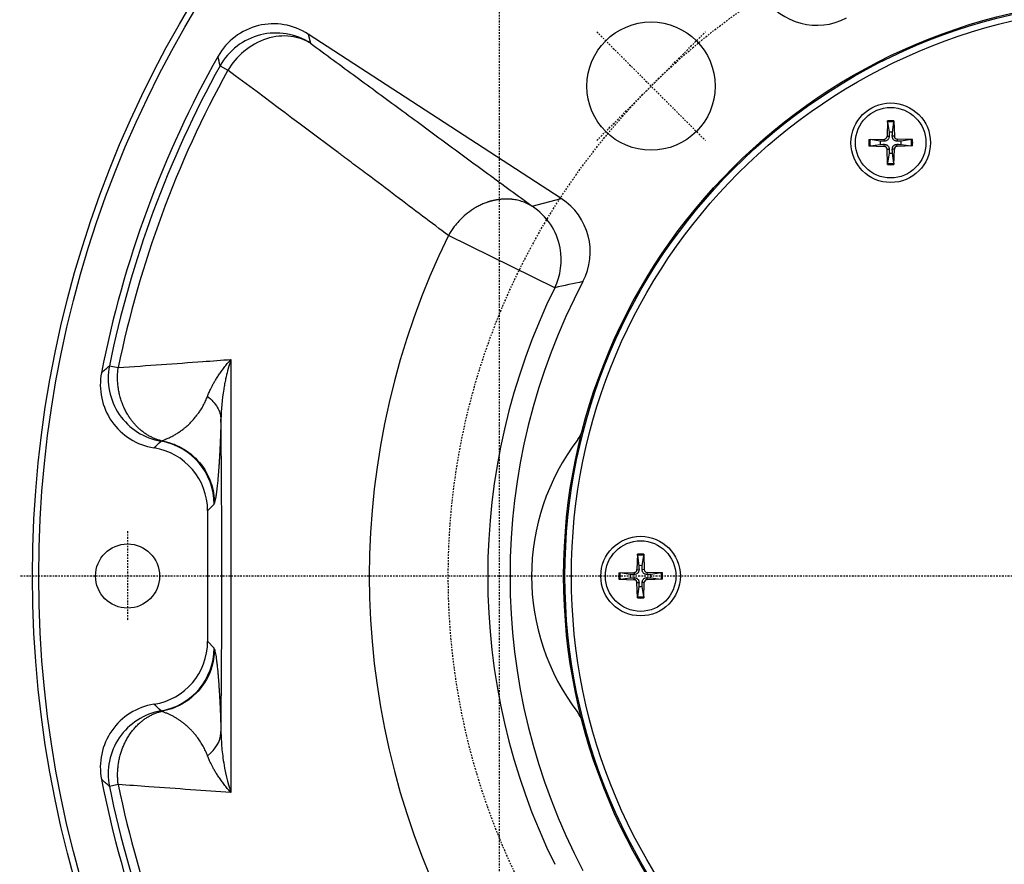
# Model space of a CAD drawing. Header units: millimetres. Extents: x 0 to 4378, y 0 to 2376.
# Tile 21 of 256: x 744 to 821, y 186 to 252. Entities that reach past the tile are written whole.
import ezdxf

# ---------------------------------------------------------------- set-up
doc = ezdxf.new("R2010")
doc.units = ezdxf.units.MM
doc.header["$LTSCALE"] = 0.2
doc.linetypes.add('CENTER2', pattern=[1.125, 0.75, -0.125, 0.125, -0.125])
doc.layers.add('02_Center Line', color=1, linetype='CENTER2')

# ---------------------------------------------------------------- blocks, each defined once
blk = doc.blocks.new('A$C59ad82da')
for p, q in [((-45.187, 29.428), (-64.915, 42.24)), ((-64.915, 42.24), (-64.739, 41.527)), ((-71.789, 39.768), (-71.176, 39.429)), ((-59.24, 37.485), (-59.24, 37.485)), ((-19.751, 35.469), (-19.784, 34.278)), ((-19.748, 35.378), (-19.63, 34.585)), ((-19.37, 34.585), (-19.252, 35.378)), ((-19.249, 35.469), (-19.216, 34.278)), ((-21.194, 34.026), (-20.003, 34.059)), ((-20.31, 33.905), (-21.103, 34.023)), ((-20.003, 34.059), (-19.998, 33.899)), ((-19.784, 34.278), (-19.624, 34.273)), ((-19.216, 34.278), (-19.376, 34.273)), ((-18.997, 34.059), (-19.002, 33.899)), ((-17.806, 34.026), (-18.997, 34.059)), ((-17.897, 34.023), (-18.69, 33.905)), ((-21.194, 33.524), (-20.003, 33.491)), ((-21.103, 33.527), (-20.31, 33.645)), ((-20.003, 33.491), (-19.998, 33.651)), ((-19.784, 33.272), (-19.624, 33.277)), ((-19.751, 32.081), (-19.784, 33.272)), ((-19.216, 33.272), (-19.376, 33.277)), ((-19.249, 32.081), (-19.216, 33.272)), ((-18.997, 33.491), (-19.002, 33.651)), ((-17.806, 33.524), (-18.997, 33.491)), ((-18.69, 33.645), (-17.897, 33.527)), ((-19.63, 32.965), (-19.748, 32.172)), ((-19.252, 32.172), (-19.37, 32.965)), ((-51.325, 31.667), (-51.325, 31.667)), ((-50.744, 31.242), (-50.744, 31.242)), ((-59.305, 30.545), (-59.305, 30.545)), ((-47.45, 28.822), (-45.187, 29.428)), ((-45.698, 22.465), (-53.984, 26.538)), ((-80.415, 16.391), (-79.728, 16.251)), ((-72.256, 5.609), (-72.76, 5.087)), ((-72.76, 5.087), (-72.76, -5.087)), ((-39.251, 1.694), (-39.284, 0.503)), ((-39.248, 1.603), (-39.13, 0.81)), ((-38.87, 0.81), (-38.752, 1.603)), ((-38.749, 1.694), (-38.716, 0.503)), ((-40.694, 0.251), (-39.503, 0.284)), ((-39.81, 0.13), (-40.603, 0.248)), ((-39.503, 0.284), (-39.498, 0.124)), ((-39.284, 0.503), (-39.124, 0.498)), ((-38.716, 0.503), (-38.876, 0.498)), ((-38.497, 0.284), (-38.502, 0.124)), ((-37.306, 0.251), (-38.497, 0.284)), ((-37.397, 0.248), (-38.19, 0.13)), ((-40.694, -0.251), (-39.503, -0.284)), ((-40.603, -0.248), (-39.81, -0.13)), ((-39.503, -0.284), (-39.498, -0.124)), ((-39.284, -0.503), (-39.124, -0.498)), ((-39.251, -1.694), (-39.284, -0.503)), ((-38.716, -0.503), (-38.876, -0.498)), ((-38.749, -1.694), (-38.716, -0.503)), ((-38.497, -0.284), (-38.502, -0.124)), ((-37.306, -0.251), (-38.497, -0.284)), ((-38.19, -0.13), (-37.397, -0.248)), ((-39.13, -0.81), (-39.248, -1.603)), ((-38.752, -1.603), (-38.87, -0.81)), ((-72.76, -5.087), (-72.256, -5.609)), ((-79.728, -16.251), (-80.415, -16.391))]:
    blk.add_line(p, q)
for centre, radius in [((0, 0), 86.413), ((0, 0), 85.93), ((0, 0), 45), ((0, 0), 44.9), ((0, 0), 44.4), ((-38.184, 38.184), 5), ((-19.5, 33.775), 3.1), ((-19.5, 33.775), 2.75), ((-39, 0), 3.1), ((-79, 0), 2.5), ((-39, 0), 2.75)]:
    blk.add_circle(centre, radius)
for centre, radius, start, end in [((-25.262, 47.897), 4.97, 213.03261, 297.77929), ((0, 0), 82.57, 150.6182, 168.93229), ((0, 0), 82.068, 151.01531, 168.47925), ((0, 0), 81.367, 151.01531, 168.47925), ((-19.5, 33.775), 1.713, 81.58153, 98.41847), ((-19.5, 33.775), 1.622, 81.19212, 98.80788), ((-19.5, 33.775), 0.82, 80.88542, 99.11458), ((-19.5, 33.775), 1.713, 171.58153, 188.41847), ((-19.5, 33.775), 1.622, 171.19212, 188.80788), ((-19.5, 33.775), 0.82, 170.88542, 189.11458), ((-20.009, 34.284), 0.225, 271.61203, 358.38797), ((-18.991, 34.284), 0.225, 181.61203, 268.38797), ((-19.5, 33.775), 0.82, 350.88542, 9.11458), ((-19.5, 33.775), 1.622, 351.19212, 8.80788), ((-19.5, 33.775), 1.713, 351.58153, 8.41847), ((-20.009, 33.266), 0.225, 1.61203, 88.38797), ((-18.991, 33.266), 0.225, 91.61203, 178.38797), ((-19.5, 33.775), 0.82, 260.88542, 279.11458), ((-19.5, 33.775), 1.713, 261.58153, 278.41847), ((-19.5, 33.775), 1.622, 261.19212, 278.80788), ((0, 0), 59.524, 148.38567, 148.38585), ((0, 0), 59.221, 148.40968, 148.40986), ((0, 0), 57.8, 148.52577, 148.52595), ((-47.897, 25.262), 4.97, 332.22055, 56.96715), ((0, 0), 60.154, 153.82129, 206.17871), ((0, 0), 50.921, 153.82133, 206.17867), ((0, 0), 49.18, 152.18922, 207.81079), ((-45.479, 11.859), 2, 322.54238, 345.3847), ((-30, 0), 17.5, 142.54238, 217.45762), ((-39, 0), 1.713, 81.58153, 98.41847), ((-39, 0), 1.622, 81.19212, 98.80788), ((-39, 0), 0.82, 80.88542, 99.11458), ((-39, 0), 1.713, 171.58153, 188.41847), ((-39, 0), 1.622, 171.19212, 188.80788), ((-39, 0), 0.82, 170.88542, 189.11458), ((-39.509, 0.509), 0.225, 271.61203, 358.38797), ((-38.491, 0.509), 0.225, 181.61203, 268.38797), ((-39, 0), 0.82, 350.88542, 9.11458), ((-39, 0), 1.622, 351.19212, 8.80788), ((-39, 0), 1.713, 351.58153, 8.41847), ((-39.509, -0.509), 0.225, 1.61203, 88.38797), ((-38.491, -0.509), 0.225, 91.61203, 178.38797), ((-39, 0), 0.82, 260.88542, 279.11458), ((-39, 0), 1.713, 261.58153, 278.41847), ((-39, 0), 1.622, 261.19212, 278.80788), ((-45.479, -11.859), 2, 14.6153, 37.45762), ((0, 0), 82.57, 191.06771, 209.3818), ((0, 0), 82.068, 191.52075, 208.98469), ((0, 0), 81.367, 191.52075, 208.98469)]:
    blk.add_arc(centre, radius, start, end)
for centre, major_axis, ratio, start_param, end_param in [((-67.618, 38.065), (1.196, -4.831), 0.998696, 2.323561, 3.956209), ((-67.444, 37.361), (-4.824, -1.195), 0.998696, 3.894357, 5.533927), ((-50.155, 24.656), (-1.287, 4.801), 0.998898, 4.636732, 5.444836), ((-50.155, 24.656), (-1.287, 4.801), 0.998898, 3.994175, 4.636732), ((-75.548, 15.399), (3.152, -3.843), 0.998487, 3.825198, 5.426038), ((-76.152, 14.903), (-3.849, -3.156), 0.998487, 5.403891, 7.008072), ((-77.733, 5.081), (-3.456, -3.581), 0.998738, 2.339016, 3.750307), ((-76.392, 15.399), (0, -4.898), 0.034899, 0.036209, 0.132584), ((-77.223, 5.609), (3.58, -3.448), 0.998735, 0.767172, 2.167233), ((-72.269, 15.399), (0, -9.796), 0.034899, 0.036224, 0.132585), ((-77.733, -5.081), (3.456, -3.581), 0.998738, 5.674471, 7.085762), ((-77.223, -5.609), (-3.58, -3.448), 0.998735, 0.97436, 2.37442), ((-72.269, -15.399), (0, 9.796), 0.034899, 6.150601, 6.246961), ((-76.152, -14.903), (-3.849, 3.156), 0.998487, 5.558299, 7.16248), ((-75.548, -15.399), (-3.152, -3.843), 0.998487, 3.99874, 5.59958), ((-76.392, -15.399), (0, 4.898), 0.034899, 6.150601, 6.246976), ((-76.686, -12.23), (4.968, 0.13), 0.600837, 5.604382, 6.239513)]:
    blk.add_ellipse(centre, major_axis=major_axis, ratio=ratio, start_param=start_param, end_param=end_param)
for points, knots in [([(-64.739, 41.527), (-65.171, 41.789), (-65.687, 41.989), (-66.866, 42.136), (-67.524, 42.077), (-68.801, 41.668), (-69.414, 41.319), (-70.448, 40.455), (-70.867, 39.944), (-71.176, 39.429)], [0, 0, 0, 0, 0.245459, 0.245459, 0.496973, 0.496973, 0.748486, 0.748486, 1, 1, 1, 1]), ([(-64.739, 41.527), (-63.533, 40.64), (-62.356, 39.776), (-61.209, 38.933), (-60.025, 38.062), (-58.872, 37.215), (-57.751, 36.391), (-56.566, 35.52), (-55.416, 34.675), (-54.302, 33.856), (-53.144, 33.005), (-52.024, 32.183), (-50.943, 31.388), (-49.73, 30.497), (-48.566, 29.642), (-47.45, 28.822)], [0, 0, 0, 0, 0.1807603, 0.1807603, 0.1807603, 0.3674743, 0.3674743, 0.3674743, 0.5648438, 0.5648438, 0.5648438, 0.7699887, 0.7699887, 0.7699887, 1, 1, 1, 1]), ([(-53.984, 26.538), (-55.296, 27.529), (-56.668, 28.563), (-58.819, 30.18), (-59.551, 30.73), (-60.671, 31.572), (-61.238, 31.996), (-61.908, 32.499), (-62.197, 32.716), (-62.391, 32.861), (-62.502, 32.945), (-65.232, 34.991), (-68.096, 37.131), (-71.176, 39.429)], [0, 0, 0, 0, 0.25, 0.25, 0.375, 0.375, 0.4375, 0.46875, 0.484375, 0.484375, 0.5, 0.5, 0.9999986, 0.9999986, 0.9999986, 0.9999986]), ([(-19.748, 35.378), (-19.749, 35.383), (-19.75, 35.39), (-19.751, 35.406), (-19.751, 35.418), (-19.751, 35.441), (-19.751, 35.456), (-19.751, 35.469)], [0.03461835, 0.03461835, 0.03461835, 0.03461835, 0.03765262, 0.03765262, 0.04141077, 0.04141077, 0.04522071, 0.04522071, 0.04522071, 0.04522071]), ([(-19.249, 35.469), (-19.249, 35.456), (-19.249, 35.441), (-19.249, 35.418), (-19.249, 35.406), (-19.25, 35.39), (-19.251, 35.383), (-19.252, 35.378)], [0.01516537, 0.01516537, 0.01516537, 0.01516537, 0.01897531, 0.01897531, 0.02273345, 0.02273345, 0.02576772, 0.02576772, 0.02576772, 0.02576772]), ([(-21.194, 34.026), (-21.181, 34.026), (-21.166, 34.026), (-21.143, 34.026), (-21.131, 34.026), (-21.115, 34.025), (-21.108, 34.024), (-21.103, 34.023)], [0.01516537, 0.01516537, 0.01516537, 0.01516537, 0.01897531, 0.01897531, 0.02273345, 0.02273345, 0.02576772, 0.02576772, 0.02576772, 0.02576772]), ([(-19.624, 34.273), (-19.624, 34.233), (-19.63, 34.193), (-19.649, 34.131), (-19.66, 34.103), (-19.691, 34.051), (-19.71, 34.026), (-19.751, 33.985), (-19.776, 33.966), (-19.828, 33.935), (-19.856, 33.924), (-19.918, 33.905), (-19.958, 33.899), (-19.998, 33.899)], [0.17143637, 0.17143637, 0.17143637, 0.17143637, 0.18383716, 0.18383716, 0.19255902, 0.19255902, 0.20128088, 0.20128088, 0.21000275, 0.21000275, 0.21872461, 0.21872461, 0.2311254, 0.2311254, 0.2311254, 0.2311254]), ([(-19.002, 33.899), (-19.042, 33.899), (-19.082, 33.905), (-19.144, 33.924), (-19.172, 33.935), (-19.224, 33.966), (-19.249, 33.985), (-19.29, 34.026), (-19.309, 34.051), (-19.34, 34.103), (-19.351, 34.131), (-19.37, 34.193), (-19.376, 34.233), (-19.376, 34.273)], [0.17143637, 0.17143637, 0.17143637, 0.17143637, 0.18383716, 0.18383716, 0.19255902, 0.19255902, 0.20128088, 0.20128088, 0.21000275, 0.21000275, 0.21872461, 0.21872461, 0.2311254, 0.2311254, 0.2311254, 0.2311254]), ([(-17.897, 34.023), (-17.892, 34.024), (-17.885, 34.025), (-17.869, 34.026), (-17.857, 34.026), (-17.834, 34.026), (-17.819, 34.026), (-17.806, 34.026)], [0.03461835, 0.03461835, 0.03461835, 0.03461835, 0.03765262, 0.03765262, 0.04141077, 0.04141077, 0.04522071, 0.04522071, 0.04522071, 0.04522071]), ([(-21.103, 33.527), (-21.108, 33.526), (-21.115, 33.525), (-21.131, 33.524), (-21.143, 33.524), (-21.166, 33.524), (-21.181, 33.524), (-21.194, 33.524)], [0.03461835, 0.03461835, 0.03461835, 0.03461835, 0.03765262, 0.03765262, 0.04141077, 0.04141077, 0.04522071, 0.04522071, 0.04522071, 0.04522071]), ([(-19.998, 33.651), (-19.958, 33.651), (-19.918, 33.645), (-19.856, 33.626), (-19.828, 33.615), (-19.776, 33.584), (-19.751, 33.565), (-19.71, 33.524), (-19.691, 33.499), (-19.66, 33.447), (-19.649, 33.419), (-19.63, 33.357), (-19.624, 33.317), (-19.624, 33.277)], [0.17143637, 0.17143637, 0.17143637, 0.17143637, 0.18383716, 0.18383716, 0.19255902, 0.19255902, 0.20128088, 0.20128088, 0.21000275, 0.21000275, 0.21872461, 0.21872461, 0.2311254, 0.2311254, 0.2311254, 0.2311254]), ([(-19.376, 33.277), (-19.376, 33.317), (-19.37, 33.357), (-19.351, 33.419), (-19.34, 33.447), (-19.309, 33.499), (-19.29, 33.524), (-19.249, 33.565), (-19.224, 33.584), (-19.172, 33.615), (-19.144, 33.626), (-19.082, 33.645), (-19.042, 33.651), (-19.002, 33.651)], [0.17143637, 0.17143637, 0.17143637, 0.17143637, 0.18383716, 0.18383716, 0.19255902, 0.19255902, 0.20128088, 0.20128088, 0.21000275, 0.21000275, 0.21872461, 0.21872461, 0.2311254, 0.2311254, 0.2311254, 0.2311254]), ([(-17.806, 33.524), (-17.819, 33.524), (-17.834, 33.524), (-17.857, 33.524), (-17.869, 33.524), (-17.885, 33.525), (-17.892, 33.526), (-17.897, 33.527)], [0.01516537, 0.01516537, 0.01516537, 0.01516537, 0.01897531, 0.01897531, 0.02273345, 0.02273345, 0.02576772, 0.02576772, 0.02576772, 0.02576772]), ([(-19.751, 32.081), (-19.751, 32.094), (-19.751, 32.109), (-19.751, 32.132), (-19.751, 32.144), (-19.75, 32.16), (-19.749, 32.167), (-19.748, 32.172)], [0.01516537, 0.01516537, 0.01516537, 0.01516537, 0.01897531, 0.01897531, 0.02273345, 0.02273345, 0.02576772, 0.02576772, 0.02576772, 0.02576772]), ([(-19.252, 32.172), (-19.251, 32.167), (-19.25, 32.16), (-19.249, 32.144), (-19.249, 32.132), (-19.249, 32.109), (-19.249, 32.094), (-19.249, 32.081)], [0.03461835, 0.03461835, 0.03461835, 0.03461835, 0.03765262, 0.03765262, 0.04141077, 0.04141077, 0.04522071, 0.04522071, 0.04522071, 0.04522071]), ([(-47.45, 28.822), (-47.52, 28.864), (-47.59, 28.904), (-47.66, 28.941), (-47.731, 28.978), (-47.801, 29.012), (-47.871, 29.044), (-47.942, 29.076), (-48.013, 29.105), (-48.082, 29.132), (-48.153, 29.159), (-48.223, 29.183), (-48.292, 29.205), (-48.363, 29.227), (-48.432, 29.247), (-48.5, 29.265), (-48.57, 29.282), (-48.637, 29.298), (-48.703, 29.311), (-48.771, 29.324), (-48.837, 29.335), (-48.901, 29.345), (-48.919, 29.347), (-48.937, 29.35), (-48.955, 29.352), (-48.97, 29.354), (-48.984, 29.356), (-48.996, 29.357), (-49.003, 29.358), (-49.01, 29.359), (-49.017, 29.36), (-49.022, 29.36), (-49.028, 29.361), (-49.034, 29.362), (-49.046, 29.363), (-49.059, 29.364), (-49.074, 29.366), (-49.087, 29.367), (-49.101, 29.368), (-49.118, 29.37), (-49.122, 29.37), (-49.126, 29.371), (-49.131, 29.371), (-49.229, 29.379), (-49.326, 29.384), (-49.422, 29.385), (-49.521, 29.386), (-49.62, 29.384), (-49.717, 29.379), (-49.815, 29.373), (-49.912, 29.364), (-50.008, 29.353), (-50.106, 29.341), (-50.202, 29.326), (-50.297, 29.308), (-50.385, 29.292), (-50.472, 29.273), (-50.557, 29.252), (-50.585, 29.245), (-50.611, 29.238), (-50.637, 29.231), (-50.665, 29.224), (-50.693, 29.216), (-50.72, 29.208), (-50.746, 29.201), (-50.771, 29.193), (-50.798, 29.185), (-50.824, 29.178), (-50.85, 29.169), (-50.877, 29.161), (-50.904, 29.152), (-50.931, 29.143), (-50.959, 29.133), (-50.968, 29.13), (-50.976, 29.127), (-50.985, 29.124), (-51.092, 29.087), (-51.197, 29.046), (-51.3, 29.002), (-51.406, 28.956), (-51.509, 28.908), (-51.61, 28.856), (-51.714, 28.803), (-51.815, 28.747), (-51.914, 28.688), (-52.015, 28.628), (-52.114, 28.565), (-52.21, 28.499), (-52.403, 28.368), (-52.586, 28.225), (-52.758, 28.072), (-53.043, 27.819), (-53.3, 27.539), (-53.529, 27.237), (-53.603, 27.139), (-53.674, 27.039), (-53.743, 26.936), (-53.81, 26.835), (-53.874, 26.731), (-53.935, 26.625), (-53.951, 26.596), (-53.967, 26.567), (-53.984, 26.538)], [0, 0, 0, 0, 0.0279219, 0.0279219, 0.0279219, 0.0564103, 0.0564103, 0.0564103, 0.0854965, 0.0854965, 0.0854965, 0.1152135, 0.1152135, 0.1152135, 0.145937, 0.145937, 0.145937, 0.177269, 0.177269, 0.177269, 0.2095148, 0.2095148, 0.2095148, 0.21875, 0.21875, 0.21875, 0.2265625, 0.2265625, 0.2265625, 0.2307265, 0.2307265, 0.2307265, 0.2343165, 0.2343165, 0.2343165, 0.2416894, 0.2416894, 0.2416894, 0.2482666, 0.2482666, 0.2482666, 0.25, 0.25, 0.25, 0.2865688, 0.2865688, 0.2865688, 0.3243016, 0.3243016, 0.3243016, 0.3623605, 0.3623605, 0.3623605, 0.4013546, 0.4013546, 0.4013546, 0.4375, 0.4375, 0.4375, 0.4493204, 0.4493204, 0.4493204, 0.4619903, 0.4619903, 0.4619903, 0.4739426, 0.4739426, 0.4739426, 0.4856145, 0.4856145, 0.4856145, 0.4967215, 0.4967215, 0.4967215, 0.5, 0.5, 0.5, 0.5404071, 0.5404071, 0.5404071, 0.5816855, 0.5816855, 0.5816855, 0.623876, 0.623876, 0.623876, 0.6670063, 0.6670063, 0.6670063, 0.7532128, 0.7532128, 0.7532128, 0.8959008, 0.8959008, 0.8959008, 0.9421389, 0.9421389, 0.9421389, 0.9876515, 0.9876515, 0.9876515, 0.9999998, 0.9999998, 0.9999998, 0.9999998]), ([(-76.369, 10.543), (-76.463, 10.567), (-76.555, 10.594), (-76.645, 10.624), (-76.737, 10.655), (-76.826, 10.688), (-76.914, 10.725), (-77.003, 10.762), (-77.09, 10.803), (-77.174, 10.845), (-77.264, 10.891), (-77.352, 10.94), (-77.437, 10.991), (-77.52, 11.041), (-77.6, 11.093), (-77.677, 11.148), (-77.756, 11.203), (-77.832, 11.26), (-77.905, 11.319), (-77.98, 11.379), (-78.051, 11.441), (-78.12, 11.504), (-78.191, 11.569), (-78.259, 11.635), (-78.323, 11.703), (-78.389, 11.771), (-78.452, 11.841), (-78.512, 11.911), (-78.573, 11.984), (-78.632, 12.057), (-78.687, 12.13), (-78.731, 12.188), (-78.773, 12.246), (-78.813, 12.305), (-78.827, 12.324), (-78.839, 12.343), (-78.852, 12.361), (-78.864, 12.38), (-78.876, 12.398), (-78.888, 12.416), (-78.9, 12.434), (-78.911, 12.452), (-78.923, 12.471), (-78.935, 12.489), (-78.947, 12.508), (-78.959, 12.529), (-78.971, 12.548), (-78.983, 12.568), (-78.996, 12.59), (-79.003, 12.6), (-79.009, 12.611), (-79.016, 12.623), (-79.076, 12.724), (-79.132, 12.827), (-79.185, 12.932), (-79.238, 13.039), (-79.288, 13.147), (-79.335, 13.257), (-79.382, 13.369), (-79.426, 13.482), (-79.465, 13.597), (-79.506, 13.716), (-79.543, 13.835), (-79.576, 13.956), (-79.61, 14.079), (-79.64, 14.203), (-79.665, 14.327), (-79.691, 14.453), (-79.712, 14.58), (-79.729, 14.708), (-79.747, 14.836), (-79.76, 14.965), (-79.769, 15.094), (-79.777, 15.223), (-79.782, 15.352), (-79.782, 15.481), (-79.782, 15.609), (-79.778, 15.737), (-79.77, 15.866), (-79.762, 15.995), (-79.749, 16.123), (-79.73, 16.251)], [0.000012, 0.000012, 0.000012, 0.000012, 0.0368039, 0.0368039, 0.0368039, 0.0741982, 0.0741982, 0.0741982, 0.1122075, 0.1122075, 0.1122075, 0.152869, 0.152869, 0.152869, 0.1925642, 0.1925642, 0.1925642, 0.2329226, 0.2329226, 0.2329226, 0.2739719, 0.2739719, 0.2739719, 0.3161685, 0.3161685, 0.3161685, 0.359018, 0.359018, 0.359018, 0.4029771, 0.4029771, 0.4029771, 0.4375, 0.4375, 0.4375, 0.4491078, 0.4491078, 0.4491078, 0.4610609, 0.4610609, 0.4610609, 0.4728275, 0.4728275, 0.4728275, 0.4841927, 0.4841927, 0.4841927, 0.4947881, 0.4947881, 0.4947881, 0.5, 0.5, 0.5, 0.5457849, 0.5457849, 0.5457849, 0.5926845, 0.5926845, 0.5926845, 0.6407655, 0.6407655, 0.6407655, 0.6906838, 0.6906838, 0.6906838, 0.7416112, 0.7416112, 0.7416112, 0.7933026, 0.7933026, 0.7933026, 0.845422, 0.845422, 0.845422, 0.8971499, 0.8971499, 0.8971499, 0.948575, 0.948575, 0.948575, 0.9999999, 0.9999999, 0.9999999, 0.9999999]), ([(-79.73, 16.251), (-77.443, 16.411), (-75.247, 16.568), (-73.139, 16.72), (-72.398, 16.774), (-71.668, 16.827), (-70.951, 16.88)], [0.0000037, 0.0000037, 0.0000037, 0.0000037, 0.7398075, 0.7398075, 0.7398075, 0.9999984, 0.9999984, 0.9999984, 0.9999984]), ([(-72.77, 14.003), (-72.759, 14.033), (-72.746, 14.066), (-72.731, 14.102), (-72.717, 14.14), (-72.7, 14.181), (-72.681, 14.226), (-72.662, 14.272), (-72.641, 14.322), (-72.617, 14.375), (-72.592, 14.43), (-72.565, 14.488), (-72.536, 14.55), (-72.505, 14.614), (-72.472, 14.682), (-72.435, 14.753), (-72.399, 14.823), (-72.359, 14.898), (-72.316, 14.976), (-72.273, 15.052), (-72.227, 15.133), (-72.176, 15.218), (-72.127, 15.301), (-72.074, 15.387), (-72.016, 15.478), (-71.959, 15.566), (-71.899, 15.658), (-71.833, 15.753), (-71.77, 15.845), (-71.703, 15.94), (-71.631, 16.038), (-71.56, 16.134), (-71.485, 16.233), (-71.405, 16.335), (-71.328, 16.434), (-71.246, 16.536), (-71.159, 16.64), (-71.093, 16.718), (-71.025, 16.798), (-70.952, 16.878)], [0.0000112, 0.0000112, 0.0000112, 0.0000112, 0.0806792, 0.0806792, 0.0806792, 0.1622761, 0.1622761, 0.1622761, 0.2446685, 0.2446685, 0.2446685, 0.3275606, 0.3275606, 0.3275606, 0.4116151, 0.4116151, 0.4116151, 0.4933961, 0.4933961, 0.4933961, 0.573845, 0.573845, 0.573845, 0.6526415, 0.6526415, 0.6526415, 0.729624, 0.729624, 0.729624, 0.8038124, 0.8038124, 0.8038124, 0.8764831, 0.8764831, 0.8764831, 0.94689, 0.94689, 0.94689, 0.9996945, 0.9996945, 0.9996945, 0.9996945]), ([(-70.951, 16.88), (-71.013, 16.677), (-71.102, 16.383), (-71.251, 15.803), (-71.303, 15.587), (-71.38, 15.228), (-71.406, 15.103), (-71.456, 14.842), (-71.487, 14.665), (-71.638, 13.756), (-71.709, 12.975), (-71.719, 12.23)], [0.000008, 0.000008, 0.000008, 0.000008, 0.25, 0.25, 0.375, 0.375, 0.4375, 0.4375, 0.5, 0.5, 1, 1, 1, 1]), ([(-70.951, 16.88), (-70.948, 16.274), (-70.948, 15.672), (-70.948, 14.509), (-70.948, 13.949), (-70.948, 12.847), (-70.948, 12.304), (-70.948, 11.24), (-70.948, 10.718), (-70.948, 9.726), (-70.948, 9.255), (-70.948, 8.322), (-70.948, 7.858), (-70.948, 6.923), (-70.948, 6.451), (-70.949, 5.486), (-70.949, 4.992), (-70.949, 4.02), (-70.949, 3.542), (-70.949, 2.587), (-70.949, 2.11), (-70.949, 1.162), (-70.949, 0.69), (-70.949, 0.156), (-70.949, 0.094), (-70.949, 0.031), (-70.949, 0.031), (-70.949, -0.476), (-70.949, -0.983), (-70.949, -1.999), (-70.949, -2.509), (-70.949, -3.533), (-70.949, -4.047), (-70.949, -5.074), (-70.949, -5.587), (-70.948, -6.612), (-70.948, -7.123), (-70.948, -7.994), (-70.948, -8.354), (-70.948, -9.267), (-70.948, -9.82), (-70.948, -10.946), (-70.948, -11.518), (-70.948, -12.676), (-70.948, -13.262), (-70.948, -14.454), (-70.948, -15.062), (-70.948, -16.073), (-70.949, -16.476), (-70.951, -16.88)], [0.0000003, 0.0000003, 0.0000003, 0.0000003, 0.0532441, 0.0532441, 0.1031193, 0.1031193, 0.1516495, 0.1516495, 0.1984609, 0.1984609, 0.2407133, 0.2407133, 0.282243, 0.282243, 0.3243217, 0.3243217, 0.3682383, 0.3682383, 0.4106729, 0.4106729, 0.4528676, 0.4528676, 0.4944855, 0.4944855, 0.4999881, 0.5, 0.5, 0.5, 0.544728, 0.544728, 0.589874, 0.589874, 0.6354275, 0.6354275, 0.6810602, 0.6810602, 0.7265649, 0.7265649, 0.7587231, 0.7587231, 0.8080748, 0.8080748, 0.8590422, 0.8590422, 0.9110048, 0.9110048, 0.9646374, 0.9646374, 0.9999996, 0.9999996, 0.9999996, 0.9999996]), ([(-76.369, 10.543), (-76.262, 10.578), (-76.159, 10.615), (-76.059, 10.655), (-75.956, 10.695), (-75.857, 10.737), (-75.761, 10.782), (-75.663, 10.827), (-75.568, 10.874), (-75.476, 10.923), (-75.382, 10.974), (-75.291, 11.026), (-75.202, 11.08), (-75.113, 11.134), (-75.027, 11.19), (-74.944, 11.247), (-74.859, 11.305), (-74.777, 11.363), (-74.699, 11.423), (-74.674, 11.442), (-74.649, 11.461), (-74.624, 11.48), (-74.592, 11.506), (-74.56, 11.532), (-74.529, 11.557), (-74.513, 11.57), (-74.498, 11.583), (-74.483, 11.595), (-74.476, 11.601), (-74.471, 11.605), (-74.466, 11.609), (-74.462, 11.613), (-74.457, 11.617), (-74.45, 11.623), (-74.446, 11.626), (-74.442, 11.63), (-74.437, 11.634), (-74.331, 11.725), (-74.23, 11.819), (-74.133, 11.915), (-74.034, 12.013), (-73.94, 12.113), (-73.851, 12.215), (-73.76, 12.319), (-73.674, 12.425), (-73.592, 12.532), (-73.573, 12.557), (-73.555, 12.582), (-73.537, 12.606), (-73.474, 12.691), (-73.414, 12.777), (-73.357, 12.863), (-73.282, 12.977), (-73.212, 13.092), (-73.146, 13.207), (-73.08, 13.324), (-73.018, 13.442), (-72.961, 13.561), (-72.903, 13.681), (-72.85, 13.801), (-72.802, 13.921), (-72.791, 13.949), (-72.781, 13.976), (-72.77, 14.003)], [0.0000587, 0.0000587, 0.0000587, 0.0000587, 0.0656977, 0.0656977, 0.0656977, 0.1325153, 0.1325153, 0.1325153, 0.2005047, 0.2005047, 0.2005047, 0.27035, 0.27035, 0.27035, 0.3413126, 0.3413126, 0.3413126, 0.4139728, 0.4139728, 0.4139728, 0.4375, 0.4375, 0.4375, 0.46875, 0.46875, 0.46875, 0.484375, 0.484375, 0.484375, 0.4911311, 0.4911311, 0.4911311, 0.4969688, 0.4969688, 0.4969688, 0.5, 0.5, 0.5, 0.5666052, 0.5666052, 0.5666052, 0.6339497, 0.6339497, 0.6339497, 0.702054, 0.702054, 0.702054, 0.7175954, 0.7175954, 0.7175954, 0.7709393, 0.7709393, 0.7709393, 0.841022, 0.841022, 0.841022, 0.9118185, 0.9118185, 0.9118185, 0.9836616, 0.9836616, 0.9836616, 1, 1, 1, 1]), ([(-72.77, 14.003), (-72.612, 13.878), (-72.468, 13.746), (-72.211, 13.463), (-72.099, 13.313), (-71.917, 13.004), (-71.847, 12.845), (-71.752, 12.534), (-71.728, 12.381), (-71.719, 12.23)], [0.000235, 0.000235, 0.000235, 0.000235, 0.2483571, 0.2483571, 0.5027065, 0.5027065, 0.7571248, 0.7571248, 1, 1, 1, 1]), ([(-71.719, 12.23), (-71.719, 12.224), (-71.719, 12.218), (-71.719, 12.212), (-71.723, 12.067), (-71.727, 11.924), (-71.731, 11.784), (-71.736, 11.642), (-71.74, 11.503), (-71.745, 11.366), (-71.749, 11.227), (-71.754, 11.091), (-71.759, 10.956), (-71.764, 10.828), (-71.768, 10.701), (-71.773, 10.576), (-71.778, 10.455), (-71.783, 10.335), (-71.789, 10.218), (-71.794, 10.105), (-71.799, 9.994), (-71.804, 9.884), (-71.805, 9.859), (-71.807, 9.833), (-71.808, 9.808), (-71.809, 9.782), (-71.811, 9.755), (-71.812, 9.727), (-71.813, 9.701), (-71.815, 9.673), (-71.816, 9.647), (-71.818, 9.618), (-71.819, 9.59), (-71.82, 9.564), (-71.822, 9.542), (-71.823, 9.52), (-71.824, 9.501), (-71.824, 9.499), (-71.824, 9.497), (-71.824, 9.494), (-71.831, 9.372), (-71.838, 9.251), (-71.845, 9.132), (-71.851, 9.022), (-71.858, 8.914), (-71.865, 8.808), (-71.871, 8.706), (-71.878, 8.605), (-71.885, 8.506), (-71.892, 8.412), (-71.898, 8.32), (-71.905, 8.229), (-71.909, 8.186), (-71.912, 8.143), (-71.915, 8.1), (-71.917, 8.07), (-71.92, 8.04), (-71.922, 8.009), (-71.925, 7.978), (-71.927, 7.948), (-71.93, 7.917), (-71.932, 7.886), (-71.935, 7.855), (-71.937, 7.825), (-71.94, 7.794), (-71.943, 7.763), (-71.945, 7.734), (-71.947, 7.71), (-71.949, 7.687), (-71.951, 7.666), (-71.952, 7.653), (-71.953, 7.64), (-71.954, 7.627), (-71.968, 7.476), (-71.981, 7.332), (-71.995, 7.196), (-72.002, 7.127), (-72.009, 7.06), (-72.016, 6.994), (-72.02, 6.955), (-72.025, 6.916), (-72.029, 6.877), (-72.034, 6.836), (-72.039, 6.796), (-72.043, 6.757), (-72.048, 6.719), (-72.052, 6.682), (-72.057, 6.646), (-72.062, 6.608), (-72.066, 6.572), (-72.071, 6.537), (-72.076, 6.502), (-72.08, 6.468), (-72.085, 6.437), (-72.098, 6.34), (-72.112, 6.249), (-72.126, 6.164), (-72.14, 6.08), (-72.154, 6.003), (-72.169, 5.931), (-72.183, 5.861), (-72.197, 5.796), (-72.211, 5.737), (-72.215, 5.721), (-72.219, 5.705), (-72.224, 5.689)], [0, 0, 0, 0, 0.0014855, 0.0014855, 0.0014855, 0.0372207, 0.0372207, 0.0372207, 0.0732442, 0.0732442, 0.0732442, 0.1096207, 0.1096207, 0.1096207, 0.144471, 0.144471, 0.144471, 0.1784504, 0.1784504, 0.1784504, 0.2111019, 0.2111019, 0.2111019, 0.21875, 0.21875, 0.21875, 0.2265625, 0.2265625, 0.2265625, 0.2342987, 0.2342987, 0.2342987, 0.2427024, 0.2427024, 0.2427024, 0.25, 0.25, 0.25, 0.2508725, 0.2508725, 0.2508725, 0.2975294, 0.2975294, 0.2975294, 0.3403203, 0.3403203, 0.3403203, 0.381094, 0.381094, 0.381094, 0.4194077, 0.4194077, 0.4194077, 0.4375, 0.4375, 0.4375, 0.4500681, 0.4500681, 0.4500681, 0.4626543, 0.4626543, 0.4626543, 0.4754439, 0.4754439, 0.4754439, 0.4890069, 0.4890069, 0.4890069, 0.5, 0.5, 0.5, 0.5066558, 0.5066558, 0.5066558, 0.5852739, 0.5852739, 0.5852739, 0.625, 0.625, 0.625, 0.6491089, 0.6491089, 0.6491089, 0.6743317, 0.6743317, 0.6743317, 0.6988679, 0.6988679, 0.6988679, 0.724434, 0.724434, 0.724434, 0.75, 0.75, 0.75, 0.8275691, 0.8275691, 0.8275691, 0.9040489, 0.9040489, 0.9040489, 0.9790784, 0.9790784, 0.9790784, 0.9999997, 0.9999997, 0.9999997, 0.9999997]), ([(-71.719, -12.23), (-71.712, -11.598), (-71.705, -10.967), (-71.699, -10.335), (-71.696, -9.96), (-71.693, -9.586), (-71.689, -9.211), (-71.688, -9.004), (-71.686, -8.799), (-71.684, -8.594), (-71.683, -8.46), (-71.682, -8.327), (-71.681, -8.194), (-71.68, -7.992), (-71.678, -7.791), (-71.677, -7.588), (-71.675, -7.387), (-71.674, -7.184), (-71.673, -6.981), (-71.671, -6.78), (-71.67, -6.577), (-71.669, -6.372), (-71.669, -6.313), (-71.668, -6.253), (-71.668, -6.193), (-71.665, -5.674), (-71.662, -5.155), (-71.66, -4.637), (-71.658, -4.125), (-71.656, -3.614), (-71.655, -3.105), (-71.653, -2.586), (-71.652, -2.069), (-71.651, -1.553), (-71.65, -1.037), (-71.65, -0.522), (-71.65, -0.009), (-71.65, 0.004), (-71.65, 0.017), (-71.65, 0.03), (-71.65, 0.456), (-71.65, 0.882), (-71.651, 1.31), (-71.651, 1.737), (-71.652, 2.164), (-71.653, 2.593), (-71.654, 2.753), (-71.654, 2.912), (-71.655, 3.072), (-71.655, 3.279), (-71.656, 3.488), (-71.656, 3.697), (-71.657, 3.906), (-71.658, 4.117), (-71.659, 4.327), (-71.66, 4.538), (-71.661, 4.749), (-71.662, 4.96), (-71.663, 5.172), (-71.664, 5.384), (-71.665, 5.594), (-71.666, 5.792), (-71.667, 5.989), (-71.668, 6.184), (-71.671, 6.652), (-71.674, 7.12), (-71.677, 7.587), (-71.678, 7.812), (-71.68, 8.036), (-71.682, 8.26), (-71.686, 8.805), (-71.69, 9.351), (-71.695, 9.896), (-71.7, 10.445), (-71.706, 10.995), (-71.712, 11.544), (-71.714, 11.773), (-71.716, 12.002), (-71.719, 12.23)], [0, 0, 0, 0, 0.078451, 0.078451, 0.078451, 0.125, 0.125, 0.125, 0.1506964, 0.1506964, 0.1506964, 0.1674348, 0.1674348, 0.1674348, 0.1927885, 0.1927885, 0.1927885, 0.2179776, 0.2179776, 0.2179776, 0.2428056, 0.2428056, 0.2428056, 0.25, 0.25, 0.25, 0.3125, 0.3125, 0.3125, 0.3743262, 0.3743262, 0.3743262, 0.4371631, 0.4371631, 0.4371631, 0.5, 0.5, 0.5, 0.5015656, 0.5015656, 0.5015656, 0.5536573, 0.5536573, 0.5536573, 0.6056328, 0.6056328, 0.6056328, 0.625, 0.625, 0.625, 0.6500519, 0.6500519, 0.6500519, 0.6751593, 0.6751593, 0.6751593, 0.700363, 0.700363, 0.700363, 0.7258569, 0.7258569, 0.7258569, 0.75, 0.75, 0.75, 0.8079784, 0.8079784, 0.8079784, 0.8357855, 0.8357855, 0.8357855, 0.9034563, 0.9034563, 0.9034563, 0.9716202, 0.9716202, 0.9716202, 1, 1, 1, 1]), ([(-76.369, 10.543), (-75.846, 10.451), (-75.306, 10.275), (-74.276, 9.708), (-73.79, 9.316), (-72.997, 8.379), (-72.691, 7.837), (-72.311, 6.747), (-72.233, 6.205), (-72.224, 5.689)], [0.0000006, 0.0000006, 0.0000006, 0.0000006, 0.2483937, 0.2483937, 0.5028229, 0.5028229, 0.7572521, 0.7572521, 1, 1, 1, 1]), ([(-39.248, 1.603), (-39.249, 1.608), (-39.25, 1.615), (-39.251, 1.631), (-39.251, 1.643), (-39.251, 1.666), (-39.251, 1.681), (-39.251, 1.694)], [0.03461835, 0.03461835, 0.03461835, 0.03461835, 0.03765262, 0.03765262, 0.04141077, 0.04141077, 0.04522071, 0.04522071, 0.04522071, 0.04522071]), ([(-38.749, 1.694), (-38.749, 1.681), (-38.749, 1.666), (-38.749, 1.643), (-38.749, 1.631), (-38.75, 1.615), (-38.751, 1.608), (-38.752, 1.603)], [0.01516537, 0.01516537, 0.01516537, 0.01516537, 0.01897531, 0.01897531, 0.02273345, 0.02273345, 0.02576772, 0.02576772, 0.02576772, 0.02576772]), ([(-40.694, 0.251), (-40.681, 0.251), (-40.666, 0.251), (-40.643, 0.251), (-40.631, 0.251), (-40.615, 0.25), (-40.608, 0.249), (-40.603, 0.248)], [0.01516537, 0.01516537, 0.01516537, 0.01516537, 0.01897531, 0.01897531, 0.02273345, 0.02273345, 0.02576772, 0.02576772, 0.02576772, 0.02576772]), ([(-39.124, 0.498), (-39.124, 0.458), (-39.13, 0.418), (-39.149, 0.356), (-39.16, 0.328), (-39.191, 0.276), (-39.21, 0.251), (-39.251, 0.21), (-39.276, 0.191), (-39.328, 0.16), (-39.356, 0.149), (-39.418, 0.13), (-39.458, 0.124), (-39.498, 0.124)], [0.17143637, 0.17143637, 0.17143637, 0.17143637, 0.18383716, 0.18383716, 0.19255902, 0.19255902, 0.20128088, 0.20128088, 0.21000275, 0.21000275, 0.21872461, 0.21872461, 0.2311254, 0.2311254, 0.2311254, 0.2311254]), ([(-38.502, 0.124), (-38.542, 0.124), (-38.582, 0.13), (-38.644, 0.149), (-38.672, 0.16), (-38.724, 0.191), (-38.749, 0.21), (-38.79, 0.251), (-38.809, 0.276), (-38.84, 0.328), (-38.851, 0.356), (-38.87, 0.418), (-38.876, 0.458), (-38.876, 0.498)], [0.17143637, 0.17143637, 0.17143637, 0.17143637, 0.18383716, 0.18383716, 0.19255902, 0.19255902, 0.20128088, 0.20128088, 0.21000275, 0.21000275, 0.21872461, 0.21872461, 0.2311254, 0.2311254, 0.2311254, 0.2311254]), ([(-37.397, 0.248), (-37.392, 0.249), (-37.385, 0.25), (-37.369, 0.251), (-37.357, 0.251), (-37.334, 0.251), (-37.319, 0.251), (-37.306, 0.251)], [0.03461835, 0.03461835, 0.03461835, 0.03461835, 0.03765262, 0.03765262, 0.04141077, 0.04141077, 0.04522071, 0.04522071, 0.04522071, 0.04522071]), ([(-40.603, -0.248), (-40.608, -0.249), (-40.615, -0.25), (-40.631, -0.251), (-40.643, -0.251), (-40.666, -0.251), (-40.681, -0.251), (-40.694, -0.251)], [0.03461835, 0.03461835, 0.03461835, 0.03461835, 0.03765262, 0.03765262, 0.04141077, 0.04141077, 0.04522071, 0.04522071, 0.04522071, 0.04522071]), ([(-39.498, -0.124), (-39.458, -0.124), (-39.418, -0.13), (-39.356, -0.149), (-39.328, -0.16), (-39.276, -0.191), (-39.251, -0.21), (-39.21, -0.251), (-39.191, -0.276), (-39.16, -0.328), (-39.149, -0.356), (-39.13, -0.418), (-39.124, -0.458), (-39.124, -0.498)], [0.17143637, 0.17143637, 0.17143637, 0.17143637, 0.18383716, 0.18383716, 0.19255902, 0.19255902, 0.20128088, 0.20128088, 0.21000275, 0.21000275, 0.21872461, 0.21872461, 0.2311254, 0.2311254, 0.2311254, 0.2311254]), ([(-38.876, -0.498), (-38.876, -0.458), (-38.87, -0.418), (-38.851, -0.356), (-38.84, -0.328), (-38.809, -0.276), (-38.79, -0.251), (-38.749, -0.21), (-38.724, -0.191), (-38.672, -0.16), (-38.644, -0.149), (-38.582, -0.13), (-38.542, -0.124), (-38.502, -0.124)], [0.17143637, 0.17143637, 0.17143637, 0.17143637, 0.18383716, 0.18383716, 0.19255902, 0.19255902, 0.20128088, 0.20128088, 0.21000275, 0.21000275, 0.21872461, 0.21872461, 0.2311254, 0.2311254, 0.2311254, 0.2311254]), ([(-37.306, -0.251), (-37.319, -0.251), (-37.334, -0.251), (-37.357, -0.251), (-37.369, -0.251), (-37.385, -0.25), (-37.392, -0.249), (-37.397, -0.248)], [0.01516537, 0.01516537, 0.01516537, 0.01516537, 0.01897531, 0.01897531, 0.02273345, 0.02273345, 0.02576772, 0.02576772, 0.02576772, 0.02576772]), ([(-39.251, -1.694), (-39.251, -1.681), (-39.251, -1.666), (-39.251, -1.643), (-39.251, -1.631), (-39.25, -1.615), (-39.249, -1.608), (-39.248, -1.603)], [0.01516537, 0.01516537, 0.01516537, 0.01516537, 0.01897531, 0.01897531, 0.02273345, 0.02273345, 0.02576772, 0.02576772, 0.02576772, 0.02576772]), ([(-38.752, -1.603), (-38.751, -1.608), (-38.75, -1.615), (-38.749, -1.631), (-38.749, -1.643), (-38.749, -1.666), (-38.749, -1.681), (-38.749, -1.694)], [0.03461835, 0.03461835, 0.03461835, 0.03461835, 0.03765262, 0.03765262, 0.04141077, 0.04141077, 0.04522071, 0.04522071, 0.04522071, 0.04522071]), ([(-72.224, -5.689), (-72.234, -6.198), (-72.309, -6.73), (-72.679, -7.811), (-72.98, -8.353), (-73.764, -9.292), (-74.246, -9.687), (-75.283, -10.267), (-75.835, -10.453), (-76.369, -10.544)], [0, 0, 0, 0, 0.2389511, 0.2389511, 0.492634, 0.492634, 0.746317, 0.746317, 0.9999999, 0.9999999, 0.9999999, 0.9999999]), ([(-72.224, -5.689), (-72.21, -5.739), (-72.197, -5.794), (-72.185, -5.854), (-72.171, -5.916), (-72.158, -5.983), (-72.145, -6.056), (-72.132, -6.131), (-72.118, -6.212), (-72.105, -6.298), (-72.092, -6.388), (-72.078, -6.485), (-72.065, -6.588), (-72.051, -6.692), (-72.038, -6.803), (-72.024, -6.921), (-72.011, -7.039), (-71.998, -7.164), (-71.985, -7.295), (-71.978, -7.365), (-71.972, -7.436), (-71.965, -7.508), (-71.963, -7.525), (-71.962, -7.541), (-71.961, -7.557), (-71.959, -7.573), (-71.958, -7.589), (-71.956, -7.606), (-71.955, -7.621), (-71.953, -7.638), (-71.952, -7.655), (-71.951, -7.664), (-71.95, -7.673), (-71.95, -7.682), (-71.942, -7.766), (-71.935, -7.85), (-71.928, -7.935), (-71.921, -8.021), (-71.914, -8.108), (-71.908, -8.196), (-71.901, -8.287), (-71.894, -8.379), (-71.887, -8.472), (-71.881, -8.567), (-71.874, -8.663), (-71.868, -8.76), (-71.861, -8.861), (-71.855, -8.962), (-71.849, -9.065), (-71.844, -9.132), (-71.84, -9.2), (-71.837, -9.267), (-71.835, -9.289), (-71.834, -9.309), (-71.833, -9.329), (-71.832, -9.348), (-71.831, -9.368), (-71.83, -9.388), (-71.829, -9.407), (-71.828, -9.427), (-71.826, -9.448), (-71.825, -9.466), (-71.824, -9.485), (-71.823, -9.506), (-71.817, -9.619), (-71.811, -9.737), (-71.805, -9.855), (-71.8, -9.976), (-71.794, -10.098), (-71.788, -10.223), (-71.783, -10.35), (-71.777, -10.479), (-71.772, -10.611), (-71.766, -10.748), (-71.761, -10.887), (-71.756, -11.028), (-71.751, -11.172), (-71.746, -11.318), (-71.741, -11.467), (-71.736, -11.619), (-71.732, -11.773), (-71.727, -11.93), (-71.724, -12.029), (-71.722, -12.129), (-71.719, -12.23)], [0, 0, 0, 0, 0.0652266, 0.0652266, 0.0652266, 0.1329463, 0.1329463, 0.1329463, 0.203262, 0.203262, 0.203262, 0.2772264, 0.2772264, 0.2772264, 0.3526435, 0.3526435, 0.3526435, 0.4286967, 0.4286967, 0.4286967, 0.46875, 0.46875, 0.46875, 0.4780474, 0.4780474, 0.4780474, 0.4873015, 0.4873015, 0.4873015, 0.4959162, 0.4959162, 0.4959162, 0.5, 0.5, 0.5, 0.5366696, 0.5366696, 0.5366696, 0.5737614, 0.5737614, 0.5737614, 0.6121983, 0.6121983, 0.6121983, 0.6514679, 0.6514679, 0.6514679, 0.6921979, 0.6921979, 0.6921979, 0.71875, 0.71875, 0.71875, 0.7270685, 0.7270685, 0.7270685, 0.7353855, 0.7353855, 0.7353855, 0.7431483, 0.7431483, 0.7431483, 0.7496986, 0.7496986, 0.7496986, 0.7855296, 0.7855296, 0.7855296, 0.8217406, 0.8217406, 0.8217406, 0.8587094, 0.8587094, 0.8587094, 0.8968941, 0.8968941, 0.8968941, 0.9356911, 0.9356911, 0.9356911, 0.9751294, 0.9751294, 0.9751294, 1, 1, 1, 1]), ([(-79.728, -16.251), (-79.743, -16.14), (-79.754, -16.029), (-79.77, -15.805), (-79.775, -15.693), (-79.778, -15.468), (-79.777, -15.355), (-79.767, -15.127), (-79.758, -15.013), (-79.735, -14.786), (-79.72, -14.672), (-79.683, -14.446), (-79.662, -14.333), (-79.612, -14.11), (-79.584, -13.999), (-79.521, -13.78), (-79.487, -13.672), (-79.412, -13.459), (-79.371, -13.354), (-79.283, -13.147), (-79.237, -13.046), (-79.146, -12.862), (-79.102, -12.78), (-79.025, -12.644), (-78.994, -12.592), (-78.93, -12.489), (-78.898, -12.438), (-78.832, -12.339), (-78.798, -12.29), (-78.73, -12.195), (-78.695, -12.148), (-78.624, -12.056), (-78.588, -12.011), (-78.515, -11.923), (-78.478, -11.879), (-78.402, -11.794), (-78.364, -11.752), (-78.285, -11.669), (-78.245, -11.629), (-78.163, -11.549), (-78.121, -11.51), (-78.054, -11.449), (-78.029, -11.427), (-77.935, -11.347), (-77.864, -11.289), (-77.717, -11.178), (-77.641, -11.125), (-77.486, -11.023), (-77.406, -10.974), (-77.244, -10.883), (-77.162, -10.84), (-76.994, -10.76), (-76.908, -10.723), (-76.733, -10.655), (-76.645, -10.624), (-76.494, -10.577), (-76.432, -10.56), (-76.369, -10.544)], [0.0000002, 0.0000002, 0.0000002, 0.0000002, 0.0445649, 0.0445649, 0.089974, 0.089974, 0.1361296, 0.1361296, 0.1831541, 0.1831541, 0.2304339, 0.2304339, 0.2777526, 0.2777526, 0.324896, 0.324896, 0.3714488, 0.3714488, 0.4174954, 0.4174954, 0.4626387, 0.4626387, 0.5, 0.5, 0.5249878, 0.5249878, 0.5505078, 0.5505078, 0.5767095, 0.5767095, 0.6032267, 0.6032267, 0.6299445, 0.6299445, 0.6567274, 0.6567274, 0.6833277, 0.6833277, 0.7096914, 0.7096914, 0.7355272, 0.7355272, 0.75, 0.75, 0.7893793, 0.7893793, 0.8280773, 0.8280773, 0.8661225, 0.8661225, 0.9032396, 0.9032396, 0.9398483, 0.9398483, 0.975709, 0.975709, 1, 1, 1, 1]), ([(-72.77, -14.004), (-72.794, -13.94), (-72.819, -13.876), (-72.872, -13.751), (-72.899, -13.689), (-72.955, -13.566), (-72.984, -13.506), (-73.044, -13.387), (-73.075, -13.328), (-73.138, -13.212), (-73.171, -13.155), (-73.238, -13.042), (-73.273, -12.986), (-73.345, -12.875), (-73.381, -12.82), (-73.455, -12.714), (-73.491, -12.663), (-73.588, -12.531), (-73.649, -12.452), (-73.761, -12.316), (-73.81, -12.258), (-73.874, -12.185), (-73.888, -12.17), (-73.956, -12.095), (-74.011, -12.036), (-74.129, -11.917), (-74.191, -11.857), (-74.287, -11.767), (-74.32, -11.737), (-74.362, -11.699), (-74.372, -11.691), (-74.391, -11.674), (-74.401, -11.666), (-74.416, -11.652), (-74.423, -11.646), (-74.427, -11.642), (-74.49, -11.589), (-74.555, -11.535), (-74.687, -11.43), (-74.754, -11.379), (-74.89, -11.281), (-74.959, -11.234), (-75.098, -11.142), (-75.168, -11.098), (-75.311, -11.013), (-75.383, -10.972), (-75.527, -10.895), (-75.599, -10.858), (-75.745, -10.788), (-75.819, -10.754), (-75.97, -10.689), (-76.048, -10.658), (-76.202, -10.6), (-76.278, -10.574), (-76.36, -10.547), (-76.365, -10.545), (-76.369, -10.544)], [0.0000001, 0.0000001, 0.0000001, 0.0000001, 0.0380554, 0.0380554, 0.0750644, 0.0750644, 0.1112461, 0.1112461, 0.146453, 0.146453, 0.1812369, 0.1812369, 0.2156184, 0.2156184, 0.25, 0.25, 0.2820453, 0.2820453, 0.3326277, 0.3326277, 0.3705646, 0.3705646, 0.380635, 0.380635, 0.4205825, 0.4205825, 0.4626241, 0.4626241, 0.484375, 0.484375, 0.4897296, 0.4897296, 0.4952368, 0.4952368, 0.5, 0.5, 0.5, 0.5652318, 0.5652318, 0.6270302, 0.6270302, 0.6859628, 0.6859628, 0.7424722, 0.7424722, 0.7969, 0.7969, 0.8486031, 0.8486031, 0.8990152, 0.8990152, 0.9495076, 0.9495076, 0.9972788, 0.9972788, 1, 1, 1, 1]), ([(-71.719, -12.23), (-71.715, -12.512), (-71.702, -12.846), (-71.654, -13.428), (-71.633, -13.636), (-71.579, -14.079), (-71.55, -14.284), (-71.318, -15.683), (-71.082, -16.462), (-70.951, -16.88)], [0, 0, 0, 0, 0.25, 0.25, 0.375, 0.375, 0.5, 0.5, 0.9999871, 0.9999871, 0.9999871, 0.9999871]), ([(-70.952, -16.878), (-71.049, -16.771), (-71.138, -16.665), (-71.223, -16.562), (-71.31, -16.456), (-71.392, -16.353), (-71.469, -16.253), (-71.547, -16.151), (-71.621, -16.051), (-71.69, -15.955), (-71.761, -15.856), (-71.828, -15.761), (-71.889, -15.669), (-71.953, -15.574), (-72.011, -15.484), (-72.066, -15.397), (-72.122, -15.307), (-72.174, -15.221), (-72.222, -15.139), (-72.27, -15.055), (-72.315, -14.976), (-72.356, -14.901), (-72.397, -14.825), (-72.434, -14.753), (-72.468, -14.685), (-72.503, -14.617), (-72.534, -14.553), (-72.562, -14.494), (-72.59, -14.434), (-72.615, -14.379), (-72.637, -14.328), (-72.66, -14.277), (-72.68, -14.23), (-72.697, -14.187), (-72.715, -14.144), (-72.73, -14.106), (-72.744, -14.071), (-72.753, -14.047), (-72.762, -14.024), (-72.77, -14.004)], [0.0003051, 0.0003051, 0.0003051, 0.0003051, 0.070692, 0.070692, 0.070692, 0.1430316, 0.1430316, 0.1430316, 0.2171337, 0.2171337, 0.2171337, 0.2930775, 0.2930775, 0.2930775, 0.3708759, 0.3708759, 0.3708759, 0.4512564, 0.4512564, 0.4512564, 0.5328549, 0.5328549, 0.5328549, 0.6152358, 0.6152358, 0.6152358, 0.6979061, 0.6979061, 0.6979061, 0.7801922, 0.7801922, 0.7801922, 0.8619677, 0.8619677, 0.8619677, 0.9427669, 0.9427669, 0.9427669, 0.9999999, 0.9999999, 0.9999999, 0.9999999]), ([(-70.951, -16.88), (-72.994, -16.73), (-75.128, -16.576), (-77.35, -16.419), (-78.132, -16.363), (-78.924, -16.307), (-79.728, -16.251)], [0.000002, 0.000002, 0.000002, 0.000002, 0.7398071, 0.7398071, 0.7398071, 0.9999969, 0.9999969, 0.9999969, 0.9999969])]:
    blk.add_open_spline(points, degree=3, knots=knots)
for points in [[(-71.789, 39.768), (-71.844, 40.015), (-71.897, 40.263), (-71.949, 40.511)], [(-43.5, 22.945), (-44.231, 22.803), (-44.963, 22.643), (-45.698, 22.465)], [(-81.034, 15.851), (-80.828, 16.032), (-80.622, 16.212), (-80.415, 16.391)], [(-76.943, 9.992), (-76.758, 10.163), (-76.572, 10.333), (-76.386, 10.504)], [(-76.386, -10.504), (-76.572, -10.333), (-76.758, -10.163), (-76.943, -9.992)], [(-80.415, -16.391), (-80.622, -16.212), (-80.828, -16.032), (-81.034, -15.851)]]:
    blk.add_open_spline(points, degree=3)
for points, weights in [([(-19.63, 34.585), (-19.627, 34.393), (-19.624, 34.273)], [1, 1.25721835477, 1.49274833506]), ([(-19.376, 34.273), (-19.373, 34.393), (-19.37, 34.585)], [1.49274833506, 1.25721835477, 1]), ([(-19.998, 33.899), (-20.118, 33.902), (-20.31, 33.905)], [1.49274833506, 1.25721835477, 1]), ([(-18.69, 33.905), (-18.882, 33.902), (-19.002, 33.899)], [1, 1.25721835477, 1.49274833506]), ([(-20.31, 33.645), (-20.118, 33.648), (-19.998, 33.651)], [1, 1.25721835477, 1.49274833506]), ([(-19.624, 33.277), (-19.627, 33.157), (-19.63, 32.965)], [1.49274833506, 1.25721835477, 1]), ([(-19.37, 32.965), (-19.373, 33.157), (-19.376, 33.277)], [1, 1.25721835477, 1.49274833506]), ([(-19.002, 33.651), (-18.882, 33.648), (-18.69, 33.645)], [1.49274833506, 1.25721835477, 1]), ([(-39.13, 0.81), (-39.127, 0.618), (-39.124, 0.498)], [1, 1.25721835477, 1.49274833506]), ([(-38.876, 0.498), (-38.873, 0.618), (-38.87, 0.81)], [1.49274833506, 1.25721835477, 1]), ([(-39.498, 0.124), (-39.618, 0.127), (-39.81, 0.13)], [1.49274833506, 1.25721835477, 1]), ([(-38.19, 0.13), (-38.382, 0.127), (-38.502, 0.124)], [1, 1.25721835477, 1.49274833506]), ([(-39.81, -0.13), (-39.618, -0.127), (-39.498, -0.124)], [1, 1.25721835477, 1.49274833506]), ([(-39.124, -0.498), (-39.127, -0.618), (-39.13, -0.81)], [1.49274833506, 1.25721835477, 1]), ([(-38.87, -0.81), (-38.873, -0.618), (-38.876, -0.498)], [1, 1.25721835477, 1.49274833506]), ([(-38.502, -0.124), (-38.382, -0.127), (-38.19, -0.13)], [1.49274833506, 1.25721835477, 1])]:
    blk.add_rational_spline(points, weights, degree=2)
at = {"layer": '02_Center Line'}
for p, q in [((-42.426, 42.426), (-33.941, 33.941)), ((-42.426, 33.941), (-33.941, 42.426)), ((-79, 3.5), (-79, -3.5)), ((87.413, 0), (-87.413, 0)), ((-75.5, 0), (-82.5, 0))]:
    blk.add_line(p, q, dxfattribs=at)
blk.add_lwpolyline([(-50, 50), (50, 50), (50, -50), (-50, -50)], close=True, dxfattribs=at)
blk.add_circle((0, 0), 54, dxfattribs=at)

msp = doc.modelspace()

# ---------------------------------------------------------------- block references
msp.add_blockref('A$C59ad82da', (831.411, 208.304))

doc.saveas('drawing.dxf')
